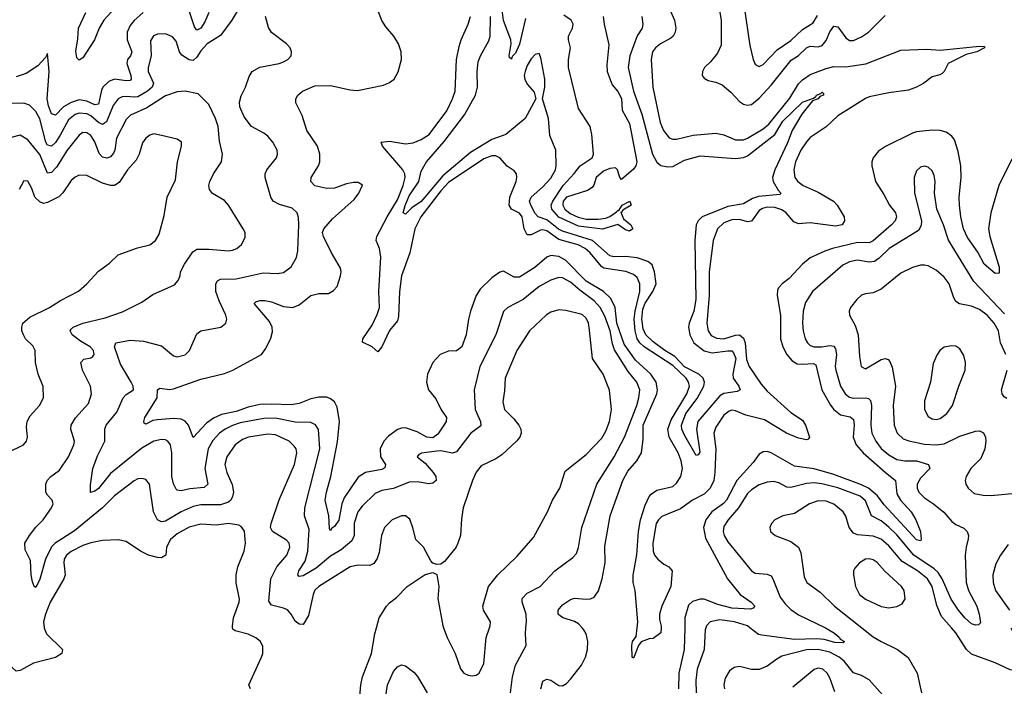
# Model space of a CAD drawing. Header units: inches. Extents: x 1173000 to 1307049, y 522583 to 678455.
# Tile 115 of 256: x 1223488 to 1228497, y 539703 to 543093. Entities that reach past the tile are written whole.
import ezdxf

# ---------------------------------------------------------------- set-up
doc = ezdxf.new("R2010")
doc.units = ezdxf.units.IN
doc.header["$MEASUREMENT"] = 0
doc.layers.add('B2523', color=7, linetype='Continuous')
doc.layers.add('B2524', color=7, linetype='Continuous')

msp = doc.modelspace()

# ---------------------------------------------------------------- linework, layer by layer
at = {"layer": 'B2523', "color": 5}
for points, elevation in [([(1223613.4, 540000), (1223614.1, 539994.1), (1223624.6, 539970), (1223705.3, 539890), (1223703.1, 539870), (1223670, 539848.3), (1223559.1, 539820.9), (1223490, 539782.8), (1223470, 539779.2), (1223450, 539798.9), (1223402.8, 539890), (1223383.2, 539950), (1223382.3, 539977.7), (1223386.1, 540000)], 780), ([(1224661.6, 539690), (1224654, 539710), (1224718.7, 539850), (1224724.8, 539870), (1224725.7, 539905.7), (1224713.7, 539930), (1224690, 539948.7), (1224650, 539967.2), (1224585, 539985), (1224573, 539993), (1224571.6, 540000)], 780), ([(1225215, 539610), (1225223.7, 539710), (1225232.2, 539750), (1225278.4, 539870), (1225295, 539970), (1225303.2, 540000)], 760), ([(1225644, 540000), (1225662.4, 539950), (1225703.7, 539870), (1225730, 539790.8), (1225748, 539770), (1225770, 539758.7), (1225790, 539755.3), (1225810, 539758.7), (1225825.1, 539770), (1225850, 539818), (1225861.6, 539950), (1225878.6, 540000)], 760), ([(1225985.7, 539670), (1225994.6, 539750), (1226010.8, 539810), (1226065.4, 539910), (1226060.7, 539970), (1226063.5, 540000)], 740), ([(1226138.7, 539690), (1226150, 539728.8), (1226170, 539738.7), (1226190, 539734.3), (1226230, 539706.2), (1226250, 539705.2), (1226270, 539717.5), (1226290, 539738.4), (1226345.7, 539810), (1226366.5, 539850), (1226376.7, 539890), (1226377.9, 539930), (1226369.3, 539970), (1226358.5, 539990), (1226349, 540000)], 720), ([(1226750.7, 540000), (1226750, 539975.3), (1226710, 539946), (1226690, 539944), (1226650, 539929.2), (1226636.3, 539910), (1226610, 539846), (1226604, 539850), (1226602.6, 539910), (1226606, 539930), (1226624.7, 539955.3), (1226629.7, 540000)], 680), ([(1226871.1, 540000), (1226868.3, 539890), (1226841.9, 539770), (1226839.6, 539690)], 720), ([(1226978.2, 540000), (1226975.2, 539990), (1226970.7, 539890), (1226935.2, 539790), (1226927.7, 539732.3), (1226929.4, 539669.4)], 740), ([(1227586.9, 540000), (1227595.7, 539995.7), (1227633, 539973), (1227658.8, 539950), (1227662, 539942), (1227683, 539930), (1227676.3, 539923.7), (1227634.6, 539925.4), (1227579.8, 539939.8), (1227543.7, 539943.7), (1227430, 539940.4), (1227262.6, 539962.6), (1227246.8, 539966.8), (1227203, 540000)], 740), ([(1227772.8, 540000), (1227830, 539954.8), (1227870, 539930.2), (1227953.7, 539890), (1228008.5, 539848.5), (1228052.7, 539770), (1228075.3, 539670)], 760), ([(1228530.5, 540000), (1228545.2, 539970), (1228563.9, 539950), (1228603.9, 539923.9), (1228702.1, 539882.1), (1228730, 539874.2), (1228806, 539870), (1228793, 539867), (1228782.4, 539857.6), (1228781.5, 539850), (1228727.7, 539810), (1228650, 539785), (1228590, 539778), (1228526.5, 539786.5), (1228450, 539821.6), (1228330, 539866), (1228304.1, 539890), (1228250, 539974.8), (1228227.8, 540000)], 760), ([(1227950, 539577.8), (1227810, 539735.5), (1227770, 539757.5), (1227730, 539770.8), (1227682.4, 539830), (1227657.2, 539850), (1227610, 539875.6), (1227550, 539890.2), (1227490, 539888.7), (1227364.8, 539855.2), (1227338.8, 539841.2), (1227290, 539804.2), (1227250, 539788.2), (1227210, 539787.8), (1227150, 539803.1), (1227122.4, 539797.6), (1227098.6, 539781.4), (1227076.4, 539743.6), (1227070.2, 539710), (1227072.7, 539690)], 760), ([(1225348, 539630), (1225359.8, 539710), (1225390, 539778.4), (1225410, 539802), (1225430, 539811.8), (1225450, 539807.2), (1225493.9, 539773.8), (1225512.2, 539752.2), (1225560.2, 539670)], 740), ([(1227634.2, 539674.2), (1227610, 539745.1), (1227596.4, 539770), (1227573.6, 539790), (1227550, 539794.2), (1227530, 539787.4), (1227421.6, 539698.4)], 780)]:
    msp.add_lwpolyline(points, dxfattribs=dict(at, elevation=elevation))
at = {"layer": 'B2524', "color": 5}
for points, elevation in [([(1227036.8, 543210), (1227056, 543090), (1227057.2, 542962.9), (1227037.9, 542922.1), (1227001.8, 542878.2), (1226971.5, 542850), (1226960.7, 542830), (1226959.6, 542810), (1226970, 542795.3), (1226990, 542783.6), (1227030, 542775.8), (1227061.7, 542761.7), (1227104.9, 542724.9), (1227150, 542676.3), (1227170, 542663.1), (1227190, 542658), (1227210, 542662.3), (1227250, 542693.8), (1227310, 542760.6), (1227411.9, 542888.1), (1227450, 542910.5), (1227490, 542950.6), (1227510, 542958.8), (1227550, 542954.8), (1227570, 542961.8), (1227590, 542986.7), (1227610, 543031.3), (1227630, 543060.7), (1227650, 543056.9), (1227690, 543000.6), (1227710, 542987.8), (1227730, 542987.3), (1227770, 543005.8), (1227805.2, 543030), (1227890, 543115)], 720), ([(1227163, 543230), (1227201.9, 542961.9), (1227219.6, 542890), (1227230, 542867.7), (1227240.2, 542860.3), (1227250, 542855.8), (1227270, 542864.9), (1227340.5, 542939.5), (1227410, 542986.6), (1227470, 543042.5), (1227523.6, 543076.4), (1227545.8, 543114.2)], 740), ([(1224610, 543162.5), (1224568.1, 543090), (1224510, 543013.5), (1224442.5, 542970), (1224410, 542934.2), (1224390, 542902.4), (1224370, 542886), (1224350, 542888.2), (1224312.9, 542912.9), (1224301.9, 542930), (1224283.7, 542983.7), (1224266.4, 543006.4), (1224230, 543021.2), (1224190, 543019.9), (1224168.1, 543011.9), (1224153.9, 542986.1), (1224157.5, 542910), (1224141.2, 542850), (1224141.9, 542830), (1224169.6, 542770), (1224162.1, 542750), (1224139.2, 542730), (1224090, 542700.8), (1224070, 542698.3), (1224030, 542703.3), (1224010, 542700.7), (1223990, 542690.5), (1223963.7, 542656.3), (1223930, 542573.6), (1223910, 542560.2), (1223890, 542569.9), (1223850, 542604.7), (1223830, 542614.2), (1223790, 542617.2), (1223770, 542611.7), (1223736.8, 542583.2), (1223694.8, 542505.2), (1223670, 542468.3), (1223650, 542450.4), (1223630, 542455.2), (1223621, 542470), (1223590, 542588.7), (1223570, 542625.5), (1223538.1, 542658.1), (1223510, 542668.2), (1223450, 542667.2)], 740), ([(1226349, 540000), (1226330, 540019.9), (1226310, 540032.5), (1226253.6, 540050), (1226238.8, 540058.8), (1226226.9, 540070), (1226227.4, 540090), (1226250, 540117.2), (1226290, 540143.5), (1226310, 540150.1), (1226370, 540145), (1226392.2, 540147.8), (1226410, 540156.8), (1226432.3, 540187.7), (1226451, 540249), (1226465.6, 540330), (1226464.6, 540415.4), (1226492.3, 540570), (1226555.5, 540750), (1226582.4, 540797.6), (1226628.1, 540850), (1226651.5, 540890), (1226660.1, 540959.9), (1226659.6, 541030), (1226728.6, 541190), (1226732.6, 541210), (1226726.1, 541250), (1226698.3, 541290), (1226621, 541361), (1226563, 541443), (1226526.4, 541550), (1226516.8, 541630), (1226494.5, 541674.5), (1226457.3, 541710), (1226370, 541762.5), (1226264.9, 541870), (1226230, 541888.8), (1226190, 541894), (1226170, 541884.9), (1226107.9, 541832.1), (1226030, 541784), (1226003.6, 541783.6), (1225950, 541813.3), (1225930, 541809), (1225890, 541780.7), (1225830, 541722.7), (1225810.9, 541690), (1225781.6, 541610), (1225771, 541570), (1225759.4, 541490), (1225737.1, 541430), (1225710.8, 541409.2), (1225670, 541407.9), (1225626.7, 541390), (1225589.5, 541350), (1225562.5, 541290), (1225557.6, 541250), (1225567.7, 541210), (1225604.5, 541164.5), (1225630, 541112.9), (1225660.1, 541070), (1225657.7, 541050), (1225646.4, 541030), (1225615.7, 540984.3), (1225590, 540966.8), (1225558.9, 540970), (1225510, 540996.2), (1225450, 541017), (1225430, 541016.2), (1225410, 541009), (1225364.4, 540975.6), (1225340.5, 540950), (1225321.5, 540910), (1225324, 540870), (1225349.3, 540830), (1225345.4, 540814.6), (1225330, 540805.6), (1225246.7, 540790), (1225210, 540766.5), (1225138.8, 540661.2), (1225127.2, 540630), (1225111.6, 540548.4), (1225090, 540515.4), (1225074.9, 540505.1), (1225070, 540493.2), (1225064.9, 540504.9), (1225060.9, 540570), (1225042.1, 540650), (1225048.6, 540690), (1225070.8, 540769.2), (1225105.4, 540945.4), (1225115.2, 541050), (1225103.1, 541123.1), (1225089.3, 541149.3), (1225070, 541164.6), (1225050, 541172.6), (1225010, 541173), (1224970, 541164.2), (1224910, 541141.8), (1224870, 541134), (1224770, 541138.1), (1224710, 541135.6), (1224650, 541122.3), (1224590, 541100.6), (1224515.3, 541084.7), (1224473.6, 541066.4), (1224438.7, 541041.3), (1224370, 540968.2), (1224347.2, 541030), (1224330.8, 541050.8), (1224310, 541061.4), (1224270, 541064.3), (1224190, 541058.7), (1224166.1, 541053.9), (1224130, 541035.6), (1224121.8, 541041.8), (1224119.7, 541050), (1224125.4, 541070), (1224188.2, 541170), (1224190, 541211), (1224200.9, 541219.1), (1224250, 541212.3), (1224270, 541215.9), (1224410, 541265.4), (1224530, 541293), (1224572.3, 541310), (1224718.9, 541390), (1224739.7, 541420.3), (1224766.4, 541473.6), (1224774.2, 541505.8), (1224773.1, 541530), (1224758.3, 541558.3), (1224681.2, 541650), (1224690, 541657.3), (1224710, 541665.5), (1224735.1, 541664.9), (1224770, 541658.6), (1224830, 541634.5), (1224877.2, 541630), (1224910, 541643.2), (1224970, 541691), (1225010, 541700.2), (1225058.8, 541701.2), (1225084.6, 541715.4), (1225104, 541736), (1225119.8, 541790), (1225122.8, 541810), (1225119.3, 541830), (1225072, 541910), (1225033.3, 541990), (1225028.6, 542011.4), (1225034.8, 542030), (1225079, 542081), (1225190, 542179), (1225214, 542210), (1225231.3, 542251.3), (1225210, 542265.6), (1225185.7, 542265.7), (1225150, 542258.2), (1225090, 542235.8), (1225050, 542234.5), (1224990, 542248.1), (1224970, 542269.6), (1224971.1, 542290), (1225009, 542350), (1225015, 542370), (1225015, 542410), (1225003.4, 542450), (1224948.8, 542530), (1224925.5, 542605.5), (1224893.3, 542670), (1224893, 542690), (1224903, 542710), (1224927.6, 542730), (1224990, 542756.2), (1225070, 542758.5), (1225170, 542735.8), (1225207.1, 542732.9), (1225339.6, 542760.4), (1225370, 542773.7), (1225393, 542790), (1225412.7, 542827.3), (1225430.7, 542890), (1225429, 542930), (1225414.8, 542970), (1225392, 543010), (1225350, 543057.2), (1225330, 543088.3), (1225290.7, 543190)], 720), ([(1226061.1, 543098.9), (1226030, 542968), (1226010, 542922.2), (1225994.1, 542905.9), (1225990, 542892.3), (1225980.1, 542900.1), (1225978.7, 542910), (1225988.6, 542970), (1225986.5, 542990), (1225950, 543089.6), (1225939.7, 543170)], 640), ([(1226783.5, 543170), (1226818.6, 543090), (1226825.4, 543050), (1226822.2, 543030), (1226811.8, 543010), (1226800.1, 542999.9), (1226748.1, 542970), (1226722.7, 542950), (1226707.9, 542930), (1226699.8, 542890), (1226708.1, 542750), (1226746.1, 542570), (1226762.4, 542530), (1226792.2, 542492.2), (1226810, 542486), (1226830, 542486.3), (1226913.8, 542506.2), (1227030, 542515.5), (1227070, 542507.4), (1227130, 542482.4), (1227170, 542481.9), (1227190, 542490.1), (1227270, 542538.4), (1227298.6, 542561.4), (1227405.3, 542694.7), (1227450, 542766.9), (1227470, 542787.6), (1227510, 542813.8), (1227590, 542845.1), (1227630, 542854.5), (1227690, 542853.9), (1227791.8, 542868.2), (1227970, 542937.4), (1228103.1, 542943.1), (1228170, 542937.6), (1228370, 542958.9), (1228396.3, 542956.3), (1228396.3, 542950), (1228357.3, 542930), (1228303.2, 542916.8), (1228210.7, 542870), (1228190, 542829), (1228180.5, 542819.5), (1228168.1, 542811.9), (1228130, 542803.1), (1228086.8, 542770), (1228050.6, 542749.3), (1228010, 542734.1), (1227910, 542721.7), (1227810, 542700.5), (1227790, 542691.7), (1227650, 542604.2), (1227590, 542548.6), (1227510, 542493.7), (1227490, 542471.4), (1227462.1, 542430), (1227434.6, 542370), (1227426, 542330), (1227431.6, 542290), (1227446.2, 542270), (1227474.2, 542250), (1227550, 542216.6), (1227628.7, 542170), (1227646.1, 542150), (1227681.8, 542090), (1227684.6, 542070), (1227671.6, 542050), (1227637.6, 542042.4), (1227510, 542060.4), (1227450, 542054.9), (1227425.5, 542065.5), (1227386.9, 542110), (1227365.6, 542125.6), (1227330, 542137.2), (1227290, 542138.8), (1227266.5, 542133.5), (1227250, 542123.2), (1227210, 542069.2), (1227190, 542065.8), (1227150, 542076.3), (1227110, 542075.7), (1227070, 542059.9), (1227037.5, 542030), (1227016.4, 541970), (1226995, 541810), (1226995.8, 541690), (1226983.3, 541550), (1226989.6, 541510), (1227006.2, 541486.2), (1227032.6, 541472.6), (1227070, 541469.3), (1227130, 541489.2), (1227150, 541490.1), (1227170, 541474), (1227177.7, 541450), (1227185.1, 541365.1), (1227198.4, 541330), (1227259.3, 541239.3), (1227290, 541204.2), (1227410, 541095.5), (1227470, 541056.8), (1227484.8, 541030), (1227505.8, 540970), (1227499.8, 540960.2), (1227490, 540956.5), (1227450, 540964.7), (1227388.4, 540990), (1227277.6, 541057.6), (1227182, 541082), (1227130, 541103.6), (1227110, 541106.7), (1227097.3, 541102.7), (1227070, 541081.5), (1227030, 541020.8), (1227019.6, 540990), (1227029.7, 540910), (1227024.5, 540790), (1227019, 540750), (1227001, 540710), (1226970, 540680.4), (1226911.1, 540648.9), (1226850, 540604.5), (1226754.2, 540565.8), (1226737.5, 540550), (1226726.1, 540530), (1226708.4, 540430), (1226710.2, 540390), (1226717.6, 540370), (1226733.6, 540350), (1226764.2, 540324.2), (1226790.3, 540310), (1226807, 540290), (1226800.5, 540210), (1226754.7, 540110), (1226742, 540070), (1226742.9, 540042.9), (1226751, 540009), (1226750.7, 540000)], 680), ([(1224116.9, 543130), (1224070, 543089.9), (1224050, 543063.5), (1224035.5, 543030), (1224034.7, 542990), (1224058.6, 542930), (1224052.4, 542910), (1224037.1, 542890), (1224033.8, 542870), (1224054.3, 542810), (1224055.3, 542790), (1224050, 542784.7), (1224030, 542782.8), (1223970, 542790.3), (1223940.9, 542779.1), (1223911.9, 542750), (1223904.7, 542735.3), (1223890, 542663.9), (1223870, 542659.9), (1223830, 542679.5), (1223790, 542685.4), (1223750, 542672.8), (1223710.7, 542650), (1223670, 542607.3), (1223650, 542615), (1223634.7, 542654.7), (1223628.3, 542690), (1223638.1, 542830), (1223630, 542922), (1223619.9, 542900.1), (1223581.1, 542858.9), (1223520.6, 542819.4), (1223470, 542802.7)], 720), ([(1223969.8, 543150), (1223917.1, 543090), (1223893.3, 543050), (1223868.5, 542990), (1223810, 542898.9), (1223790, 542886.8), (1223778.9, 542898.9), (1223773.3, 542933.3), (1223784.1, 542995.9), (1223787.4, 543050), (1223824.7, 543130)], 680), ([(1226063.5, 540000), (1226066.3, 540030), (1226064.2, 540070), (1226043.5, 540130), (1226044.8, 540150), (1226070, 540175.6), (1226135.6, 540210), (1226211.1, 540290), (1226302.4, 540357.6), (1226321.1, 540378.9), (1226331.4, 540408.6), (1226347.8, 540510), (1226423.4, 540730), (1226512.5, 540870), (1226564.1, 540970), (1226627, 541130), (1226638.4, 541170), (1226641.9, 541210), (1226627.9, 541250), (1226583.7, 541303.7), (1226514.7, 541414.7), (1226503.8, 541443.8), (1226491.9, 541510), (1226464.5, 541584.5), (1226441.7, 541630), (1226410, 541663.9), (1226336.9, 541716.9), (1226290, 541757.5), (1226250, 541780.5), (1226230, 541782.7), (1226190, 541769.1), (1226130, 541736.1), (1226049.7, 541670.3), (1225970.7, 541629.3), (1225950, 541609.6), (1225910.8, 541490), (1225828.5, 541330), (1225799.3, 541210), (1225804.8, 541110), (1225831.8, 541050), (1225833.2, 541026.8), (1225782.4, 540990), (1225710, 540896), (1225690, 540888.7), (1225630, 540900.8), (1225610, 540899.3), (1225532.2, 540887.8), (1225518, 540882), (1225510.7, 540870), (1225550, 540836.9), (1225591.5, 540790), (1225604.6, 540770), (1225606.4, 540750), (1225590, 540736.3), (1225570, 540732.8), (1225510, 540743.1), (1225470, 540740.6), (1225390, 540708.7), (1225330, 540698.3), (1225296.5, 540683.5), (1225230, 540619.4), (1225208.3, 540590), (1225190, 540532), (1225189, 540470), (1225178.2, 540441.8), (1225123.7, 540396.3), (1225070, 540364.4), (1224996.6, 540303.4), (1224930, 540263.7), (1224910, 540261.4), (1224902.5, 540270), (1224908.7, 540290), (1224940.3, 540339.6), (1224954.8, 540390), (1224960.2, 540500.2), (1224936.8, 540570), (1224938.5, 540610), (1225015.5, 540910), (1225008, 541008), (1224992.7, 541032.7), (1224970, 541044), (1224890, 541046), (1224790, 541065.7), (1224730, 541065.2), (1224610, 541042.2), (1224570.7, 541029.3), (1224532.7, 541010), (1224505.5, 540990), (1224470, 540952), (1224446.5, 540910), (1224429.6, 540810), (1224445.2, 540730), (1224426.5, 540713.5), (1224353.5, 540706.5), (1224310, 540697), (1224290, 540699.8), (1224284.8, 540704.8), (1224270, 540731.8), (1224261.8, 540770), (1224262.5, 540890), (1224255.8, 540930), (1224242.4, 540950), (1224230, 540956.2), (1224210, 540957.3), (1224170, 540948.6), (1224110, 540913.2), (1223950, 540784.9), (1223890, 540708.4), (1223870, 540694.8), (1223848.9, 540688.9), (1223847.9, 540727.9), (1223859.7, 540810), (1223884.4, 540875.6), (1223921.1, 540950), (1223920.7, 541010), (1223928.2, 541030), (1223983.1, 541096.9), (1224014.5, 541170), (1224030, 541186.5), (1224068, 541210), (1224065.8, 541230), (1224055.6, 541250), (1224000.9, 541340.9), (1223971.3, 541430), (1223978, 541450), (1224050, 541462.7), (1224117.3, 541457.3), (1224210, 541434.7), (1224270, 541383.2), (1224290, 541378.5), (1224330, 541387.9), (1224352.1, 541410), (1224390, 541495.3), (1224410, 541510.2), (1224511.1, 541528.9), (1224537, 541550), (1224542, 541570), (1224537.2, 541590), (1224502.4, 541662.4), (1224486, 541710), (1224485.4, 541750), (1224494.5, 541765.5), (1224510, 541773.6), (1224590, 541774.7), (1224726, 541806), (1224797.4, 541802.6), (1224830, 541806.9), (1224870, 541836.5), (1224896.2, 541883.8), (1224902.7, 541917.3), (1224907.5, 542050), (1224906.3, 542086.3), (1224900.4, 542110), (1224874.7, 542134.7), (1224810, 542152.4), (1224777.6, 542170), (1224765.4, 542190), (1224737.6, 542290), (1224736.4, 542310), (1224745.1, 542330), (1224794.2, 542390), (1224799.3, 542410), (1224797.8, 542430), (1224776.4, 542470), (1224750, 542500.4), (1224730, 542516.1), (1224666.9, 542550), (1224630, 542599.7), (1224608.4, 542650), (1224607, 542673), (1224614.1, 542705.9), (1224637.7, 542750), (1224656.2, 542803.8), (1224670.6, 542829.4), (1224710, 542851.1), (1224809, 542870), (1224830, 542878.3), (1224851.8, 542890), (1224869.6, 542910), (1224871.5, 542930), (1224864.2, 542950), (1224846, 542970), (1224770, 543028.6), (1224753.2, 543053.2), (1224737.9, 543110)], 740), ([(1224449.8, 543130.2), (1224430, 543081.6), (1224410.1, 543050), (1224390, 543039.8), (1224377.3, 543057.3), (1224350, 543137.7)], 720), ([(1226629.7, 540000), (1226633.1, 540030), (1226619.3, 540190), (1226609.2, 540230), (1226608, 540268), (1226628.2, 540371.8), (1226636, 540490), (1226646.5, 540550), (1226670, 540624.2), (1226690, 540668.4), (1226700.2, 540679.8), (1226730, 540700.5), (1226810, 540719.2), (1226830, 540735.5), (1226852, 540770), (1226859.5, 540810), (1226853, 540850), (1226838.5, 540890), (1226792.3, 540970), (1226785.9, 541010), (1226801.6, 541058.4), (1226882.1, 541190), (1226894.7, 541230), (1226891.1, 541250), (1226877.8, 541270), (1226810, 541333.5), (1226664.5, 541430), (1226642.6, 541450), (1226629, 541470), (1226619.2, 541510), (1226613.5, 541570), (1226618.6, 541610), (1226643.4, 541710), (1226642.5, 541750), (1226630, 541781.5), (1226610, 541796.9), (1226571.9, 541811.9), (1226459.5, 541830), (1226450, 541835.5), (1226388.5, 541908.5), (1226363.9, 541930), (1226328.5, 541948.5), (1226230, 541975.2), (1226170, 542018.4), (1226150, 542024.4), (1226137.9, 542022.1), (1226090, 541999.2), (1226070, 541999.2), (1226054.6, 542030), (1226044.5, 542090), (1226029.9, 542109.9), (1225989.9, 542129.9), (1225978, 542150), (1225980.8, 542190), (1226014.2, 542270), (1226017.7, 542290), (1226015.1, 542310), (1226004, 542324), (1225967.4, 542347.4), (1225930, 542391), (1225910, 542400.9), (1225890, 542400.8), (1225850, 542385.8), (1225670, 542265.3), (1225630, 542223.4), (1225528.3, 542090), (1225498.9, 542030), (1225473.5, 541906.5), (1225429.6, 541790), (1225420.1, 541710), (1225416, 541584), (1225410, 541560.9), (1225370, 541512), (1225330, 541429.4), (1225310, 541403.7), (1225281.2, 541430), (1225232.3, 541452.3), (1225233, 541470), (1225280.6, 541539.4), (1225306.3, 541593.7), (1225317.7, 541630), (1225315.6, 541710), (1225324.8, 541884.8), (1225318.5, 541930), (1225302.1, 541970), (1225305.2, 541990), (1225357.5, 542090), (1225410, 542177.2), (1225438.5, 542250), (1225448.8, 542290), (1225446.8, 542310), (1225437, 542330), (1225333.8, 542450), (1225326.6, 542470), (1225370, 542474.6), (1225450, 542461), (1225490, 542467.2), (1225530, 542483.1), (1225571, 542510), (1225661.2, 542630), (1225690.5, 542690), (1225703, 542730), (1225710.4, 542890), (1225723.7, 542956.3), (1225733.9, 542990), (1225769.9, 543070), (1225781.3, 543110)], 680), ([(1226652.9, 543110), (1226658.6, 543070), (1226653.8, 543050), (1226629.1, 543010.9), (1226591.5, 542910), (1226583.8, 542850), (1226610.1, 542730), (1226652.1, 542612.1), (1226706.4, 542410), (1226729.3, 542369.3), (1226750, 542351.6), (1226784.4, 542344.4), (1226810, 542347.3), (1226870, 542378.9), (1226950, 542401.4), (1227130, 542386.8), (1227170, 542392.1), (1227190, 542400.8), (1227329.2, 542510), (1227370, 542577.1), (1227470, 542673.7), (1227525.3, 542694.7), (1227538.3, 542701.7), (1227540.7, 542710), (1227563, 542717), (1227570, 542724), (1227577.3, 542717.3), (1227576.5, 542710), (1227558, 542702), (1227550, 542689.8), (1227520.3, 542679.7), (1227467.4, 542612.6), (1227416.9, 542530), (1227393.2, 542466.8), (1227330.1, 542330), (1227318.2, 542290), (1227321.3, 542270), (1227345.9, 542225.9), (1227359.6, 542210), (1227356, 542204), (1227246.3, 542193.7), (1227216.2, 542183.8), (1227170, 542156.3), (1227090, 542143.2), (1226959, 542090), (1226938.7, 542070), (1226930.1, 542050), (1226922.8, 541970), (1226928.2, 541670), (1226917.3, 541610), (1226894.4, 541550), (1226891, 541530), (1226896.9, 541490), (1226917.3, 541450), (1226970, 541409.2), (1227010, 541399), (1227090, 541409.7), (1227110, 541408.1), (1227119.5, 541399.5), (1227131.3, 541370), (1227116, 541290), (1227118.3, 541270), (1227145.5, 541230), (1227153, 541210), (1227138.2, 541201.8), (1227070, 541192.3), (1227050, 541180.1), (1226937.7, 541050), (1226931.5, 541010), (1226947.3, 540892.7), (1226939.7, 540880.3), (1226930, 540875.8), (1226870, 540980.2), (1226856.9, 541010), (1226855, 541030), (1226877.5, 541090), (1226934, 541166), (1226967.5, 541230), (1226971.6, 541250), (1226964.3, 541270), (1226942.7, 541290), (1226870, 541328.2), (1226820.5, 541380.5), (1226769.9, 541410), (1226710, 541454.1), (1226673.1, 541490), (1226660.3, 541520.3), (1226652.2, 541570), (1226658.5, 541621.5), (1226670, 541651.3), (1226708.5, 541710), (1226725.1, 541750), (1226718, 541810), (1226705.7, 541845.7), (1226684.1, 541864.1), (1226630, 541881.9), (1226570, 541888.1), (1226510, 541886.4), (1226490, 541891.3), (1226402.3, 541970), (1226250, 542016.8), (1226228.2, 542028.2), (1226170, 542075.3), (1226125, 542090), (1226110, 542107.4), (1226087.9, 542150), (1226081.9, 542170), (1226089.4, 542190), (1226150, 542243.6), (1226190, 542287.5), (1226213.2, 542330), (1226217.1, 542350), (1226214.8, 542430), (1226184.2, 542504.2), (1226179, 542590), (1226147.3, 542690), (1226159.2, 542750), (1226160.3, 542790), (1226138.6, 542898.6), (1226130, 542921.2), (1226110, 542915.6), (1226090, 542893.7), (1226070, 542859.7), (1226059, 542830), (1226055.2, 542810), (1226058, 542790), (1226070, 542766), (1226104.6, 542724.6), (1226114.4, 542690), (1226059, 542590), (1225960.5, 542510), (1225890, 542483.6), (1225781.9, 542418.1), (1225640.3, 542299.7), (1225530, 542168.4), (1225483.7, 542136.3), (1225450, 542104.6), (1225439.7, 542110), (1225448.4, 542148.4), (1225470, 542196.8), (1225517.8, 542270), (1225530, 542322), (1225557.8, 542370), (1225647.2, 542472.8), (1225751.5, 542608.5), (1225806.9, 542710), (1225816.7, 542750), (1225815.8, 542830), (1225821.2, 542878.8), (1225832.5, 542910), (1225875, 542985), (1225881.9, 543010), (1225882.3, 543110)], 660), ([(1226456.5, 543110), (1226460.9, 543070), (1226484.6, 542964.6), (1226475.7, 542864.3), (1226477.2, 542830), (1226502.6, 542762.6), (1226530, 542727.9), (1226550, 542691.8), (1226552.9, 542632.9), (1226590, 542566), (1226627.4, 542370), (1226622.3, 542350), (1226610, 542333.3), (1226550, 542280.5), (1226541.3, 542290), (1226529.8, 542329.8), (1226518.9, 542338.9), (1226490, 542336.8), (1226457.5, 542322.5), (1226421.3, 542290), (1226408.9, 542251.1), (1226399.9, 542240.1), (1226375.8, 542224.2), (1226269.2, 542190.8), (1226252, 542170), (1226250.3, 542150), (1226261.5, 542130), (1226287.6, 542107.6), (1226328.6, 542088.6), (1226370, 542079.3), (1226430, 542079.2), (1226470, 542083.2), (1226490, 542091.3), (1226524.9, 542115.1), (1226530, 542123), (1226536.6, 542123.4), (1226552.7, 542150), (1226592, 542170), (1226598.8, 542150), (1226556, 542124), (1226550, 542113.2), (1226546.4, 542113.6), (1226559.9, 542079.9), (1226597.6, 542050), (1226607.3, 542030), (1226590, 542017), (1226570, 542023.6), (1226530, 542051.8), (1226452.6, 542027.4), (1226330, 542042.5), (1226230, 542088.1), (1226195, 542130), (1226191.7, 542150), (1226200.3, 542170), (1226252.1, 542250), (1226309.1, 542310.9), (1226338.9, 542350), (1226400.9, 542390), (1226407.8, 542410), (1226398.7, 542510), (1226389.7, 542549.7), (1226330, 542641.2), (1226280.7, 542850), (1226279.4, 542890), (1226289.8, 542950), (1226279.8, 542990), (1226279.8, 543010), (1226300.3, 543050), (1226303.7, 543070), (1226293.7, 543090), (1226256.6, 543116.6)], 640), ([(1225878.6, 540000), (1225882, 540010), (1225883.5, 540030), (1225847, 540090), (1225843.7, 540110), (1225873.6, 540210), (1225919.7, 540270), (1226016.5, 540363.5), (1226101.4, 540458.6), (1226172.8, 540590), (1226198.3, 540650), (1226236.4, 540710), (1226263.4, 540796.6), (1226370, 540881.8), (1226450, 540965.2), (1226470, 540999.5), (1226488.4, 541050), (1226499.1, 541110), (1226488.1, 541208.1), (1226456.8, 541290), (1226402.8, 541370), (1226385.7, 541530), (1226382, 541550), (1226370, 541574.2), (1226350, 541592.9), (1226266.6, 541613.4), (1226230, 541617.2), (1226190, 541605.3), (1226168.3, 541591.7), (1226080.9, 541510), (1226016.8, 541410), (1225958.4, 541270), (1225954.5, 541205.5), (1225945.4, 541150), (1225954.4, 541110), (1226002.3, 541062.3), (1226026.7, 541030), (1226037.7, 541010), (1226039.6, 540990), (1226032.4, 540970), (1226016.1, 540950), (1225940.5, 540879.5), (1225910, 540859.8), (1225835.5, 540824.5), (1225810, 540791.1), (1225791.2, 540750), (1225743.7, 540610), (1225735.1, 540555.1), (1225730.3, 540470), (1225717, 540430), (1225708.4, 540410), (1225650, 540337.2), (1225630, 540324), (1225610, 540322), (1225590, 540328.7), (1225580.1, 540340.1), (1225543, 540410), (1225503.5, 540450), (1225488.7, 540508.7), (1225472.2, 540552.2), (1225450, 540569.6), (1225430, 540569.7), (1225382.4, 540550), (1225343.9, 540510), (1225328.4, 540470), (1225317, 540383), (1225307.2, 540352.8), (1225290, 540326.6), (1225270, 540316.4), (1225210, 540318.3), (1225170, 540309.9), (1225010, 540210.5), (1224990, 540191.6), (1224980.5, 540170), (1224957.7, 540062.3), (1224930, 540016.2), (1224910, 540018.4), (1224890, 540034.7), (1224869.8, 540070), (1224850, 540090.7), (1224830, 540099.8), (1224770, 540114.5), (1224756, 540136), (1224766.2, 540250), (1224796.3, 540310), (1224848, 540370), (1224863.1, 540410), (1224858.8, 540430), (1224845.9, 540445.9), (1224774.2, 540490), (1224764.2, 540510), (1224767, 540530), (1224808.3, 540651.7), (1224885.9, 540830), (1224897.9, 540890), (1224893.8, 540910), (1224884.6, 540924.6), (1224858.2, 540950), (1224790, 540982.1), (1224750, 540984.9), (1224652.7, 540970), (1224622.4, 540957.6), (1224585, 540930), (1224541.2, 540870), (1224531.5, 540830), (1224542.6, 540790), (1224568.6, 540728.6), (1224575.3, 540690), (1224571.5, 540668.5), (1224561.6, 540650), (1224550, 540639.9), (1224510, 540624.9), (1224410, 540626.2), (1224370, 540617.6), (1224310, 540590.8), (1224230, 540542.5), (1224210, 540539.2), (1224189.9, 540549.9), (1224169, 540590), (1224148.3, 540730), (1224130, 540754.3), (1224110, 540759.1), (1224090, 540757.7), (1224070, 540748.3), (1223970, 540671.5), (1223909.2, 540610.8), (1223767.4, 540492.6), (1223669.6, 540430.4), (1223650, 540412), (1223619.1, 540350), (1223590, 540247.3), (1223570, 540205.1), (1223562, 540210), (1223554.3, 540234.3), (1223547.5, 540270), (1223543.3, 540343.3), (1223515.9, 540395.9), (1223513.9, 540430), (1223537.8, 540470), (1223570, 540511.7), (1223608.2, 540550), (1223650.8, 540610), (1223659.1, 540630), (1223653.6, 540650), (1223630, 540674), (1223621, 540690), (1223621.2, 540730), (1223627.8, 540750), (1223646.3, 540770), (1223690, 540802), (1223737.1, 540870), (1223763.8, 540930), (1223767.7, 540950), (1223748.7, 541010), (1223750.7, 541030), (1223772.4, 541067.6), (1223838.4, 541141.6), (1223853.6, 541190), (1223848, 541230), (1223807.3, 541310), (1223799.7, 541350), (1223814.2, 541365.8), (1223850, 541373.7), (1223859.6, 541380.4), (1223867.8, 541390), (1223863.5, 541410), (1223846, 541430), (1223797.9, 541457.9), (1223756, 541490), (1223745, 541510), (1223750, 541519.5), (1223759.7, 541530), (1223809.6, 541550), (1223922.5, 541577.5), (1224012.1, 541607.9), (1224110, 541657), (1224165.1, 541694.9), (1224275.1, 541744.9), (1224293.9, 541766.1), (1224304.7, 541790), (1224306.9, 541810), (1224327.3, 541850), (1224368.4, 541911.6), (1224390, 541925.3), (1224450, 541925.8), (1224550, 541918.2), (1224570, 541920.8), (1224592, 541930), (1224616.2, 541950), (1224635.3, 541984.7), (1224634.5, 542010), (1224625.1, 542030), (1224549.7, 542150), (1224530, 542174), (1224469.1, 542209.1), (1224453, 542230), (1224451.1, 542250), (1224456, 542270), (1224473.5, 542310), (1224514.8, 542370), (1224519.8, 542410), (1224505.5, 542474.5), (1224498, 542550), (1224484.8, 542590), (1224450, 542662.4), (1224395.8, 542715.8), (1224330, 542729), (1224290, 542725.8), (1224230, 542705.4), (1224134.3, 542645.7), (1224051.7, 542608.3), (1224030, 542585), (1223981.1, 542490), (1223973.1, 542430), (1223965.4, 542414.6), (1223950, 542396.2), (1223931.2, 542388.8), (1223910, 542394.3), (1223892.2, 542412.2), (1223870, 542472), (1223850, 542503.5), (1223830, 542517.7), (1223810, 542519.1), (1223790, 542506), (1223730, 542429), (1223676.3, 542343.7), (1223650, 542315.6), (1223630, 542311.9), (1223590, 542407.3), (1223530, 542482.8), (1223490, 542505.3), (1223445.3, 542494.7)], 760), ([(1223428.2, 540891.8), (1223507.3, 540930), (1223523.1, 540950), (1223527.3, 540970), (1223522.3, 541022.3), (1223526.2, 541050), (1223542, 541078), (1223589.7, 541130), (1223609.7, 541170), (1223608, 541228), (1223582, 541290), (1223568.7, 541350), (1223566.6, 541410), (1223554.6, 541434.6), (1223518.3, 541470), (1223506.9, 541490), (1223499.7, 541510), (1223498.7, 541530), (1223505.1, 541550), (1223540.2, 541579.8), (1223640.5, 541630), (1223695.4, 541664.6), (1223786.9, 541713.1), (1223829.7, 541750), (1223890, 541813.7), (1223945.7, 541854.3), (1223990, 541898), (1224087.7, 541932.3), (1224150, 541948), (1224179.7, 541970), (1224197, 542003), (1224223.4, 542096.6), (1224238.4, 542190), (1224280.7, 542279.3), (1224291.6, 542370), (1224310.9, 542450), (1224310.8, 542470.8), (1224290, 542485.1), (1224210, 542504), (1224170, 542512), (1224150, 542505.4), (1224130, 542491.1), (1224112.7, 542467.3), (1224095.8, 542410), (1224080.6, 542379.4), (1224036.3, 542330), (1223994.4, 542265.6), (1223970.1, 542249.9), (1223950, 542250.5), (1223910, 542261.7), (1223830, 542300.2), (1223790, 542302.8), (1223770, 542292.8), (1223750, 542274.5), (1223707.8, 542212.2), (1223687.3, 542192.7), (1223630, 542162.7), (1223610, 542158.3), (1223590, 542167.1), (1223566, 542190), (1223550, 542234), (1223530, 542271.6), (1223510, 542274), (1223485.6, 542230)], 780), ([(1228535.7, 542384.3), (1228469.6, 542250), (1228428.8, 542110), (1228416.9, 542030), (1228422.5, 541990), (1228470, 541834.8), (1228470, 541804), (1228450, 541801.6), (1228394.5, 541850), (1228362, 541910), (1228310, 541985.8), (1228289.9, 542030.1), (1228275, 542090), (1228268.3, 542150), (1228267.8, 542190), (1228277.3, 542290), (1228276.2, 542350), (1228262.3, 542422.3), (1228242.6, 542482.6), (1228230, 542501.4), (1228200.6, 542520.6), (1228170, 542529), (1228130, 542530.6), (1228050, 542523.2), (1228030, 542516.2), (1227891.6, 542448.4), (1227856.4, 542423.6), (1227830.2, 542389.8), (1227823.2, 542370), (1227822.8, 542350), (1227841.3, 542270), (1227884.3, 542204.3), (1227913.4, 542150), (1227942.5, 542110), (1227948.6, 542090), (1227940.9, 542070), (1227922.6, 542050), (1227830, 541967.8), (1227810, 541957.7), (1227750, 541959.5), (1227622.7, 541930), (1227583.5, 541916.5), (1227510, 541881.7), (1227470, 541849), (1227402.4, 541777.6), (1227366.9, 541750), (1227348.3, 541730), (1227343.1, 541716.9), (1227342, 541690), (1227359.1, 541590), (1227358.8, 541470), (1227369.5, 541430), (1227390.1, 541390.1), (1227417.4, 541357.4), (1227442.8, 541342.8), (1227470, 541340.4), (1227525.3, 541345.3), (1227537.3, 541337.3), (1227569.1, 541210), (1227612.3, 541132.3), (1227630.1, 541110), (1227663.4, 541083.4), (1227712.4, 541072.4), (1227730, 541058.9), (1227733.3, 541030), (1227727.2, 540970), (1227742.8, 540930), (1227778.8, 540890), (1227890, 540791.4), (1227943.5, 540750), (1227950, 540681.3), (1227969.1, 540649.1), (1228022.2, 540590), (1228047.4, 540550), (1228071.2, 540490), (1228073.2, 540450), (1228070, 540442.9), (1228050, 540447.4), (1227885.6, 540625.6), (1227850.9, 540670.9), (1227806.3, 540710), (1227770, 540727.7), (1227630, 540779.5), (1227530, 540807.9), (1227430, 540822.7), (1227310, 540890.6), (1227290, 540896.8), (1227270, 540895.9), (1227250, 540883.1), (1227219.3, 540840.7), (1227136.3, 540750), (1227084, 540650), (1227067.7, 540632.3), (1227009.1, 540590), (1226978.7, 540550), (1226967.1, 540510), (1226976.4, 540456.4), (1227089.4, 540249.4), (1227153.1, 540170), (1227208.4, 540130), (1227227, 540110), (1227219.7, 540100.3), (1227205.3, 540094.7), (1227110, 540099.2), (1227039.2, 540119.2), (1226970, 540146.4), (1226950, 540146.2), (1226910, 540134.7), (1226890, 540114.9), (1226872.3, 540050), (1226871.1, 540000)], 720), ([(1228497.5, 541597.5), (1228341, 541761), (1228212.1, 541972.1), (1228186.9, 542050), (1228153.2, 542130), (1228141.8, 542210), (1228144.8, 542270), (1228140.7, 542300.7), (1228130, 542325.1), (1228110, 542343.5), (1228090, 542348.2), (1228070, 542343), (1228050, 542324.5), (1228038.2, 542290), (1228040.2, 542210), (1228075.8, 542070), (1228073.6, 542046.4), (1228059.7, 542020.3), (1227911.1, 541930), (1227860.4, 541879.6), (1227836.1, 541863.9), (1227810, 541859.1), (1227750, 541869.9), (1227710, 541860.9), (1227676, 541844), (1227521.6, 541710), (1227486, 541654), (1227474.3, 541610), (1227470.8, 541550), (1227473.6, 541510), (1227483.7, 541470), (1227495, 541450), (1227510, 541436.3), (1227528.8, 541428.8), (1227569.1, 541429.1), (1227610, 541435.5), (1227630, 541431.8), (1227638.7, 541418.7), (1227643.4, 541390), (1227636.4, 541330), (1227639.3, 541310), (1227664.3, 541230), (1227687.5, 541190), (1227710, 541173), (1227727.5, 541167.5), (1227790.1, 541170.1), (1227806.2, 541166.2), (1227815.5, 541155.5), (1227820.7, 541130), (1227817.5, 541030), (1227823.1, 540990), (1227843.1, 540950), (1227870, 540911.7), (1227910, 540879.3), (1227950, 540857), (1227990, 540850.1), (1228050.6, 540850), (1228110.3, 540830), (1228118.3, 540810), (1228070, 540761.2), (1228053.9, 540730), (1228054, 540710), (1228061.8, 540690), (1228090, 540660.7), (1228136.9, 540630), (1228188.5, 540588.5), (1228230, 540540.2), (1228250, 540525.4), (1228290, 540507.4), (1228307.4, 540490), (1228313.8, 540470), (1228312.7, 540452.7), (1228302.2, 540410), (1228298.4, 540370), (1228303.3, 540230), (1228313.9, 540190), (1228357.1, 540110), (1228368.8, 540070), (1228375.3, 540024.7), (1228364.7, 540015.3), (1228350, 540014), (1228330, 540020.5), (1228296.5, 540050), (1228263.4, 540090), (1228226.4, 540146.4), (1228180.2, 540250), (1228160.6, 540280.6), (1228139.7, 540299.7), (1228036, 540370), (1227950, 540472.4), (1227910, 540512), (1227870, 540543.9), (1227821.8, 540570), (1227790, 540646.6), (1227762.9, 540670), (1227650, 540711.7), (1227567.8, 540732.2), (1227530, 540736.7), (1227490, 540734), (1227410, 540713.6), (1227390, 540715), (1227350, 540737.4), (1227324.6, 540744.6), (1227290, 540740.6), (1227250, 540727.1), (1227210, 540702.3), (1227190, 540682.7), (1227144.2, 540610), (1227091.3, 540550), (1227070, 540515.8), (1227066.6, 540490), (1227072.1, 540470), (1227090, 540437.2), (1227210, 540289.2), (1227230, 540278.4), (1227290, 540272.8), (1227310, 540264), (1227319.7, 540250), (1227356, 540156), (1227381.2, 540121.2), (1227410, 540092.8), (1227450, 540066.3), (1227586.9, 540000)], 740), ([(1228505, 541390), (1228476.8, 541450), (1228467.3, 541510), (1228444.6, 541550), (1228409.2, 541590), (1228370, 541618.8), (1228330, 541636.6), (1228268.6, 541648.6), (1228250, 541660.4), (1228239.2, 541679.2), (1228215.4, 541750), (1228190, 541782.8), (1228150, 541818.8), (1228110, 541840.9), (1228090, 541843.9), (1228070, 541843.9), (1228030, 541833.3), (1227970, 541803.1), (1227870, 541722.2), (1227830, 541704.7), (1227790, 541699.1), (1227770, 541691.2), (1227746.4, 541670), (1227714.4, 541630), (1227707, 541610), (1227708.7, 541590), (1227738, 541538), (1227753.4, 541490), (1227759.7, 541379.7), (1227768.4, 541328.4), (1227790, 541317.6), (1227870, 541364), (1227890, 541370.3), (1227905.2, 541365.3), (1227915.2, 541355.2), (1227926.4, 541326.4), (1227942.6, 541230), (1227931.3, 541130), (1227936.3, 541030), (1227951, 540990), (1227981.6, 540961.6), (1228010.6, 540950.6), (1228090, 540934), (1228150, 540930.7), (1228190, 540936.2), (1228270, 540975.6), (1228350, 541000.7), (1228370, 541002.3), (1228391.2, 540991.2), (1228400.8, 540970), (1228403.5, 540950), (1228398, 540910), (1228377.9, 540862.1), (1228325.8, 540810), (1228302, 540770), (1228298.2, 540750), (1228301.8, 540730), (1228312.4, 540710), (1228343.6, 540683.6), (1228390, 540674.1), (1228430, 540673.3), (1228590, 540688.7)], 760), ([(1228510, 541167.2), (1228495.6, 541175.6), (1228485.7, 541190), (1228482.4, 541210), (1228511.6, 541310)], 760), ([(1228227.8, 540000), (1228177.2, 540057.2), (1228152.9, 540112.9), (1228129, 540210), (1228106.3, 540250), (1228054.9, 540290), (1227976.8, 540336.8), (1227910, 540417.5), (1227870, 540450.9), (1227830, 540467), (1227750, 540472.4), (1227730, 540481.7), (1227707.8, 540510), (1227690, 540567.6), (1227676.2, 540590), (1227630, 540628.4), (1227590, 540644.2), (1227550, 540645.3), (1227505.5, 540630), (1227430, 540581.5), (1227370.2, 540569.8), (1227330.2, 540549.8), (1227312.7, 540530), (1227304.4, 540510), (1227308.2, 540490), (1227330.6, 540470), (1227410, 540439), (1227450.1, 540410.1), (1227461.5, 540381.5), (1227479, 540259), (1227492.7, 540230), (1227560.6, 540180.6), (1227633.6, 540110), (1227772.8, 540000)], 760), ([(1224571.6, 540000), (1224570, 540008), (1224576.5, 540050), (1224605.3, 540130), (1224606.6, 540146.6), (1224589, 540229), (1224589.2, 540270), (1224597.9, 540310), (1224629.8, 540390), (1224636.8, 540430), (1224631, 540491), (1224614.9, 540514.9), (1224602.9, 540522.9), (1224551.1, 540531.1), (1224490, 540522), (1224410, 540527.1), (1224350, 540511.5), (1224290, 540478.1), (1224255.2, 540450), (1224235.8, 540410), (1224231.1, 540368.9), (1224210, 540356.4), (1224190, 540357.4), (1224143.6, 540370), (1224102, 540390), (1224030, 540438.7), (1223990, 540448), (1223910, 540444.5), (1223850, 540432.8), (1223810, 540418.4), (1223750, 540388.1), (1223726.8, 540370), (1223715.3, 540350), (1223712.7, 540330), (1223719, 540270), (1223713.5, 540250), (1223643, 540130), (1223619.5, 540070), (1223609.5, 540030), (1223613.4, 540000)], 780), ([(1228515.5, 540424.5), (1228477.5, 540370), (1228453.9, 540326.1), (1228438.9, 540270), (1228440.6, 540230), (1228451.1, 540190), (1228522.4, 540090)], 760), ([(1225303.2, 540000), (1225316.8, 540050), (1225354.8, 540110), (1225370, 540126.3), (1225405.2, 540154.8), (1225459.5, 540210), (1225550, 540270.6), (1225590, 540281), (1225610.7, 540270.7), (1225620.4, 540210), (1225615.8, 540150), (1225640.3, 540010), (1225644, 540000)], 760), ([(1227203, 540000), (1227190, 540009.9), (1227123.6, 540030), (1227050, 540040.2), (1227000.3, 540030), (1226981.2, 540010), (1226978.2, 540000)], 740)]:
    msp.add_lwpolyline(points, dxfattribs=dict(at, elevation=elevation))
at = {"layer": 'B2524', "color": 5, "elevation": 780}
for points in [[(1228230, 541434), (1228190, 541427), (1228168.9, 541411.1), (1228153, 541387), (1228135.4, 541344.6), (1228120.9, 541250), (1228090, 541154), (1228090.3, 541110), (1228110, 541075.3), (1228130, 541062.8), (1228150, 541059.6), (1228170, 541064.7), (1228203.5, 541090), (1228232.6, 541130), (1228264.7, 541230), (1228298, 541310), (1228298.9, 541350), (1228290, 541385.2), (1228270, 541419.3), (1228250, 541432)], [(1227810, 540350.7), (1227790, 540348.7), (1227759.5, 540330), (1227736.2, 540303.8), (1227730.3, 540290), (1227730.2, 540270), (1227739.3, 540210), (1227760.7, 540170), (1227790, 540146), (1227870, 540109.3), (1227910, 540102), (1227950, 540108.4), (1227977.7, 540122.3), (1227992.6, 540147.4), (1227986.8, 540190), (1227974, 540210), (1227888.3, 540288.3), (1227850, 540331.8), (1227830, 540345.8)]]:
    msp.add_lwpolyline(points, close=True, dxfattribs=at)

doc.saveas('drawing.dxf')
